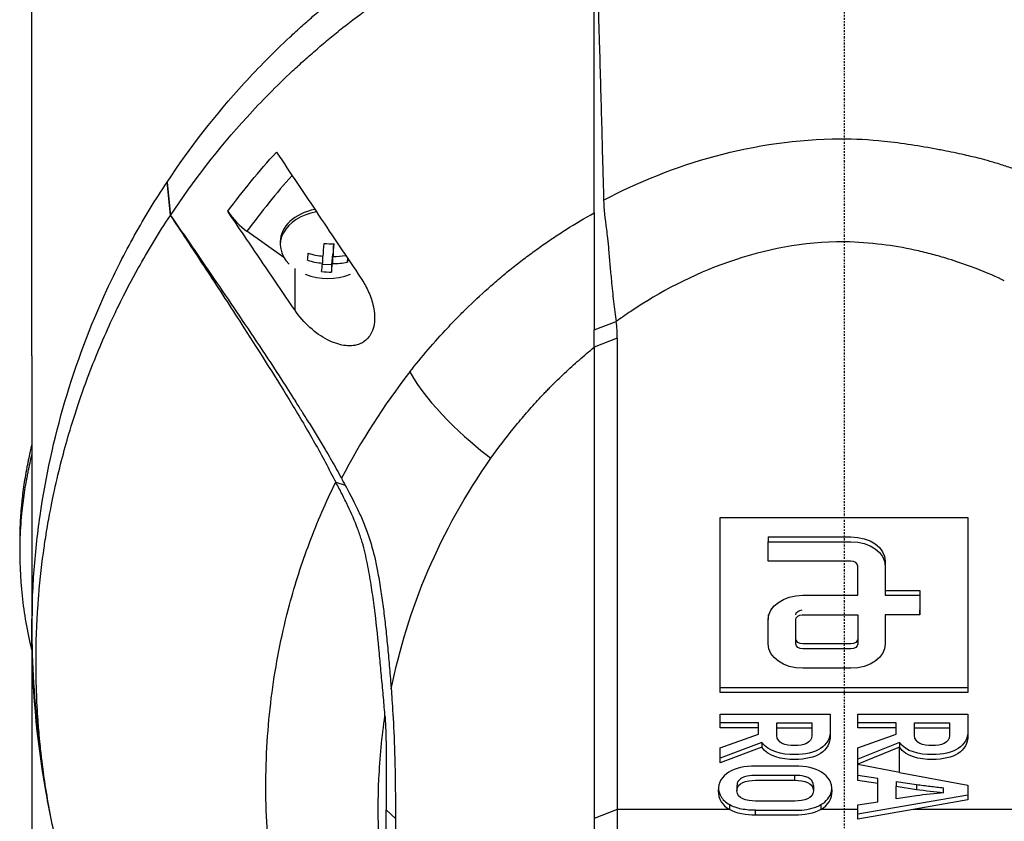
# Model space of a CAD drawing. Header units: millimetres. Extents: x 0 to 4378, y 0 to 2376.
# Tile 174 of 236: x 2193 to 2265, y 1256 to 1314. Entities that reach past the tile are written whole.
import ezdxf

# ---------------------------------------------------------------- set-up
doc = ezdxf.new("R2010")
doc.units = ezdxf.units.MM
doc.header["$LTSCALE"] = 0.2
doc.linetypes.add('CENTER2', pattern=[1.125, 0.75, -0.125, 0.125, -0.125])
doc.layers.add('02_Center Line', color=1, linetype='CENTER2')

# ---------------------------------------------------------------- blocks, each defined once
blk = doc.blocks.new('A$C6df8b870')
for p, q in [((-59, 629.7), (-59, 672.9)), ((-49.173, 642.316), (-49.181, 642.303)), ((-48.936, 639.894), (-49.181, 642.303)), ((-49.173, 642.316), (-48.929, 639.896)), ((-44.767, 640.19), (-44.769, 640.194)), ((-48.936, 639.894), (-48.929, 639.896)), ((-40.687, 636.838), (-43.374, 638.738)), ((-40.95, 637.984), (-40.95, 637.772)), ((-37.093, 637.827), (-37.115, 637.587)), ((-37.115, 637.587), (-37.115, 636.901)), ((-37.885, 636.939), (-37.885, 636.422)), ((-37.162, 637.076), (-37.232, 636.308)), ((-37.115, 637.073), (-37.162, 637.076)), ((-37.162, 637.076), (-37.162, 636.389)), ((-36.076, 636.804), (-36.076, 636.499)), ((-39.904, 636.031), (-39.904, 633.028)), ((-37.232, 636.308), (-37.894, 636.338)), ((-37.232, 636.308), (-37.232, 635.781)), ((-18.145, 631.573), (-16.549, 632.187)), ((-16.474, 630.975), (-18.144, 630.32)), ((-18.144, 630.32), (-18.145, 596.109)), ((-59, 629.7), (-59, 609.7)), ((-36.925, 620.523), (-36.251, 620.315)), ((-37.737, 618.794), (-37.737, 618.794)), ((-9.001, 605.24), (-9.001, 617.968)), ((-9.001, 617.968), (8.999, 617.968)), ((8.999, 617.968), (8.999, 605.24)), ((-59.86, 615.434), (-59.86, 616.141)), ((-38.793, 616.229), (-38.793, 616.23)), ((-5.501, 616.553), (-5.501, 616.2)), ((-5.501, 614.786), (-5.501, 616.2)), ((2.999, 612.664), (5.499, 612.664)), ((2.999, 612.664), (2.999, 612.311)), ((2.999, 612.311), (5.499, 612.311)), ((5.499, 612.664), (5.499, 612.311)), ((5.499, 612.311), (5.499, 610.897)), ((-40.341, 611.392), (-40.341, 611.392)), ((-5.501, 610.897), (-5.501, 610.543)), ((5.499, 610.897), (2.999, 610.897)), ((5.499, 610.897), (5.499, 611.25)), ((-59, 609.7), (-59, 546.5)), ((2.999, 609.129), (2.999, 608.775)), ((-58.989, 608.275), (-58.989, 608.275)), ((-9.001, 605.24), (-9.001, 605.593)), ((8.999, 605.593), (-9.001, 605.593)), ((8.999, 605.24), (-9.001, 605.24)), ((-9.002, 602.687), (-9.002, 603.681)), ((-9.002, 603.681), (-1.001, 603.681)), ((-6.213, 603.041), (-9.002, 603.041)), ((-9.002, 602.687), (-9.002, 603.041)), ((-6.213, 602.687), (-6.213, 603.041)), ((-4.876, 602.687), (-4.876, 603.041)), ((-4.876, 603.041), (-2.339, 603.041)), ((-2.339, 603.041), (-2.339, 602.687)), ((0.999, 602.687), (0.999, 603.681)), ((0.999, 603.681), (8.999, 603.681)), ((3.787, 603.041), (0.999, 603.041)), ((0.999, 602.687), (0.999, 603.041)), ((3.787, 602.687), (3.787, 603.041)), ((5.125, 602.687), (5.125, 603.041)), ((5.125, 603.041), (7.662, 603.041)), ((7.662, 603.041), (7.662, 602.687)), ((-6.213, 602.687), (-9.002, 602.687)), ((-6.213, 602.235), (-6.213, 602.687)), ((-4.876, 602.687), (-2.339, 602.687)), ((-2.339, 602.491), (-2.339, 602.138)), ((3.787, 602.687), (0.999, 602.687)), ((3.787, 602.235), (3.787, 602.687)), ((5.125, 602.687), (7.662, 602.687)), ((7.662, 602.491), (7.662, 602.138)), ((-9.002, 601.225), (-6.213, 602.235)), ((-5.961, 601.627), (-9.002, 600.487)), ((-5.961, 601.627), (-5.961, 601.273)), ((0.999, 601.225), (3.787, 602.235)), ((4.039, 601.627), (0.999, 600.402)), ((4.039, 601.627), (4.039, 601.273)), ((-5.961, 601.273), (-9.002, 600.134)), ((-9.002, 600.134), (-9.002, 601.225)), ((4.039, 601.273), (0.999, 600.048)), ((0.999, 600.048), (0.999, 601.225)), ((0.999, 600.402), (0.999, 601.225)), ((4.039, 599.447), (4.039, 601.273)), ((-9.002, 600.134), (-9.002, 600.487)), ((0.999, 600.048), (0.999, 600.402)), ((0.999, 600.048), (0.999, 600.019)), ((0.999, 598.87), (0.999, 600.019)), ((0.999, 599.223), (0.999, 600.019)), ((4.039, 599.447), (0.999, 600.019)), ((4.039, 599.447), (8.999, 598.514)), ((-3.573, 598.878), (-3.573, 599.231)), ((2.45, 598.997), (0.999, 599.223)), ((0.999, 598.87), (0.999, 599.223)), ((2.45, 598.643), (0.999, 598.87)), ((2.45, 598.643), (2.45, 598.997)), ((3.787, 598.795), (3.787, 598.441)), ((3.787, 598.795), (5.273, 598.569)), ((-7.779, 598.472), (-7.779, 598.118)), ((-2.224, 598.472), (-2.224, 598.118)), ((2.45, 597.318), (2.45, 598.643)), ((3.787, 598.441), (5.273, 598.215)), ((3.787, 597.52), (3.787, 598.441)), ((5.273, 598.569), (5.273, 598.215)), ((7.239, 597.973), (7.239, 598.326)), ((8.999, 598.514), (8.999, 597.447)), ((8.999, 597.801), (0.999, 596.411)), ((0.999, 597.092), (2.45, 597.318)), ((5.273, 597.746), (3.787, 597.52)), ((8.999, 597.447), (5.014, 596.755)), ((-33.265, 596.735), (-32.586, 596.108)), ((-16.474, 596.755), (-18.145, 596.109)), ((-8.328, 596.755), (-16.474, 596.755)), ((-8.328, 597.109), (-8.328, 596.755)), ((-6.43, 596.34), (-6.43, 596.694)), ((-1.675, 597.109), (-1.675, 596.755)), ((0.999, 596.755), (-1.675, 596.755)), ((0.999, 596.755), (0.999, 597.092)), ((5.014, 596.755), (0.999, 596.057)), ((0.999, 596.057), (0.999, 596.755)), ((16.474, 596.755), (5.014, 596.755)), ((-18.145, 596.109), (-18.145, 561.895))]:
    blk.add_line(p, q)
for centre, radius, start, end in [((-37.5, 639.837), 4.52, 248.7059, 291.2941), ((0, 609.7), 59, 178.09595, 180), ((0, 609.7), 59, 180.17099, 188.15054), ((0, 609.7), 41.725, 185.74092, 185.74197), ((0, 609.7), 42.5, 189.98556, 189.98573), ((0, 609.7), 59, 188.71793, 188.71853)]:
    blk.add_arc(centre, radius, start, end)
for centre, major_axis, ratio, start_param, end_param in [((-18.614, 624.208), (26.811, 29.54), 0.712145, 1.58763, 1.718758), ((-37.5, 637.984), (-3.45, 0), 0.707107, 4.98944, 6.283185), ((-43.364, 640.863), (-1.866, 2.482), 0.493587, 1.472583, 2.147521), ((-37.5, 637.772), (-3.45, 0), 0.707107, 4.951536, 6.898126), ((-37.862, 639.853), (-0.206, -4.5), 0.045673, 0.866997, 1.114144), ((-37.406, 640.86), (-4.263, 0.39), 0.70563, 1.550513, 1.720084), ((-37.138, 639.82), (0.206, 4.5), 0.045673, 4.00859, 4.255737), ((-7.614, 554.664), (10.46, 83.133), 0.522722, 0.06324, 0.065023), ((-38.947, 639.903), (-0.196, -4.276), 0.045673, 0.701658, 0.871229), ((-37.523, 639.581), (4.486, -0.411), 0.70563, 4.449191, 4.696338), ((-37.477, 640.092), (-4.486, 0.411), 0.70563, 1.307598, 1.554745), ((-37.477, 640.092), (-4.486, 0.411), 0.70563, 1.715852, 1.92435), ((-36.053, 639.77), (0.196, 4.276), 0.045673, 3.84325, 3.935376), ((-37.862, 639.853), (-0.206, -4.5), 0.045673, 0.458743, 0.70589), ((-37.138, 639.82), (0.206, 4.5), 0.045673, 3.600336, 3.847482), ((-37.523, 639.581), (4.486, -0.411), 0.70563, 4.857445, 5.104592), ((-37.594, 638.813), (4.263, -0.39), 0.70563, 4.692106, 4.861677), ((-28.168, 630.836), (11.678, 0.779), 0.814253, 6.216087, 6.343525), ((31.24, 588.809), (69.804, -27.469), 0.801887, 2.907247, 3.059004)]:
    blk.add_ellipse(centre, major_axis=major_axis, ratio=ratio, start_param=start_param, end_param=end_param)
for points, knots in [([(-49.173, 642.316), (-47.53, 644.788), (-45.674, 647.191), (-43.579, 649.486), (-43.056, 650.06), (-42.517, 650.627), (-41.964, 651.186), (-41.41, 651.746), (-40.842, 652.298), (-40.258, 652.842), (-39.966, 653.114), (-39.671, 653.384), (-39.372, 653.652), (-39.072, 653.92), (-38.769, 654.186), (-38.462, 654.449), (-38.155, 654.713), (-37.844, 654.975), (-37.53, 655.234), (-37.216, 655.493), (-36.897, 655.75), (-36.575, 656.004), (-35.931, 656.513), (-35.272, 657.012), (-34.598, 657.501), (-33.923, 657.99), (-33.233, 658.468), (-32.528, 658.934), (-31.823, 659.401), (-31.102, 659.856), (-30.366, 660.298), (-29.63, 660.74), (-28.879, 661.169), (-28.112, 661.584), (-26.579, 662.415), (-24.985, 663.19), (-23.335, 663.9), (-21.685, 664.609), (-19.982, 665.258), (-18.229, 665.832)], [-1, -1, -1, -1, -0.75, -0.75, -0.75, -0.6875, -0.6875, -0.6875, -0.625, -0.625, -0.625, -0.59375, -0.59375, -0.59375, -0.5625, -0.5625, -0.5625, -0.53125, -0.53125, -0.53125, -0.5, -0.5, -0.5, -0.4375, -0.4375, -0.4375, -0.375, -0.375, -0.375, -0.3125, -0.3125, -0.3125, -0.25, -0.25, -0.25, -0.125, -0.125, -0.125, 0, 0, 0, 0]), ([(-48.929, 639.896), (-47.296, 642.357), (-45.449, 644.754), (-43.367, 647.039), (-42.846, 647.611), (-42.31, 648.175), (-41.76, 648.732), (-41.21, 649.289), (-40.644, 649.837), (-40.064, 650.38), (-39.774, 650.651), (-39.48, 650.92), (-39.182, 651.185), (-38.884, 651.451), (-38.583, 651.713), (-38.277, 651.976), (-37.972, 652.238), (-37.663, 652.5), (-37.35, 652.76), (-37.037, 653.019), (-36.721, 653.276), (-36.401, 653.529), (-35.76, 654.037), (-35.104, 654.532), (-34.433, 655.017), (-33.763, 655.502), (-33.077, 655.977), (-32.375, 656.442), (-31.673, 656.907), (-30.956, 657.361), (-30.224, 657.802), (-29.492, 658.244), (-28.744, 658.671), (-27.981, 659.084), (-26.456, 659.911), (-24.87, 660.686), (-23.227, 661.395), (-21.585, 662.104), (-19.89, 662.756), (-18.145, 663.335)], [0, 0, 0, 0, 0.25, 0.25, 0.25, 0.3125, 0.3125, 0.3125, 0.375, 0.375, 0.375, 0.40625, 0.40625, 0.40625, 0.4375, 0.4375, 0.4375, 0.46875, 0.46875, 0.46875, 0.5, 0.5, 0.5, 0.5625, 0.5625, 0.5625, 0.625, 0.625, 0.625, 0.6875, 0.6875, 0.6875, 0.75, 0.75, 0.75, 0.875, 0.875, 0.875, 1, 1, 1, 1]), ([(-18.144, 640.086), (-18.136, 641.014), (-18.143, 641.944), (-18.144, 642.875), (-18.144, 642.927), (-18.144, 642.98), (-18.144, 643.032), (-18.146, 643.93), (-18.145, 644.829), (-18.145, 645.729), (-18.145, 645.824), (-18.145, 645.918), (-18.145, 646.013), (-18.145, 646.887), (-18.145, 647.763), (-18.145, 648.639), (-18.145, 648.765), (-18.145, 648.89), (-18.145, 649.016), (-18.145, 649.876), (-18.146, 650.736), (-18.146, 651.597), (-18.146, 651.743), (-18.146, 651.889), (-18.146, 652.036), (-18.146, 652.888), (-18.146, 653.742), (-18.146, 654.595), (-18.146, 654.632), (-18.146, 654.668), (-18.146, 654.704), (-18.147, 655.677), (-18.147, 656.651), (-18.147, 657.625), (-18.148, 659.53), (-18.148, 661.436), (-18.145, 663.335)], [0, 0, 0, 0, 0.1206948, 0.1206948, 0.1206948, 0.1274688, 0.1274688, 0.1274688, 0.2438816, 0.2438816, 0.2438816, 0.256112, 0.256112, 0.256112, 0.3692231, 0.3692231, 0.3692231, 0.3854414, 0.3854414, 0.3854414, 0.4964218, 0.4964218, 0.4964218, 0.5152549, 0.5152549, 0.5152549, 0.6251524, 0.6251524, 0.6251524, 0.6298026, 0.6298026, 0.6298026, 0.7550606, 0.7550606, 0.7550606, 1, 1, 1, 1]), ([(-18.131, 663.349), (-18.065, 661.393), (-18.003, 659.524), (-17.945, 657.742), (-17.905, 656.53), (-17.868, 655.349), (-17.832, 654.198), (-17.811, 653.502), (-17.79, 652.818), (-17.77, 652.145), (-17.713, 650.213), (-17.661, 648.353), (-17.614, 646.563), (-17.589, 645.648), (-17.566, 644.72), (-17.541, 643.779), (-17.529, 643.323), (-17.515, 642.86), (-17.5, 642.389), (-17.486, 641.934), (-17.473, 641.565), (-17.466, 641.282), (-17.464, 641.177), (-17.462, 641.083), (-17.462, 641.001)], [0, 0, 0, 0, 0.25, 0.25, 0.25, 0.4058701, 0.4058701, 0.4058701, 0.5, 0.5, 0.5, 0.75, 0.75, 0.75, 0.875, 0.875, 0.875, 0.9375, 0.9375, 0.9375, 0.9829974, 0.9829974, 0.9829974, 0.9999998, 0.9999998, 0.9999998, 0.9999998]), ([(2.91, 645.293), (3.568, 645.227), (4.221, 645.139), (4.87, 645.039), (5.52, 644.938), (6.166, 644.827), (6.808, 644.707), (6.947, 644.681), (7.085, 644.654), (7.223, 644.628), (7.726, 644.53), (8.226, 644.426), (8.723, 644.313), (8.927, 644.267), (9.132, 644.22), (9.335, 644.17), (9.617, 644.102), (10.042, 643.998), (10.6, 643.839), (10.875, 643.761), (11.181, 643.67), (11.516, 643.561), (11.795, 643.47), (12.094, 643.368), (12.412, 643.252), (12.852, 643.093), (13.328, 642.909), (13.839, 642.7)], [0, 0, 0, 0, 0.1719472, 0.1719472, 0.1719472, 0.3438944, 0.3438944, 0.3438944, 0.3809524, 0.3809524, 0.3809524, 0.5158418, 0.5158418, 0.5158418, 0.5714286, 0.5714286, 0.5714286, 0.7453821, 0.7453821, 0.7453821, 0.830817, 0.830817, 0.830817, 0.9018777, 0.9018777, 0.9018777, 1, 1, 1, 1]), ([(-41.232, 644.492), (-40.212, 642.969), (-39.187, 641.439), (-37.127, 638.368), (-36.107, 636.849), (-35.096, 635.344)], [0.000001, 0.000001, 0.000001, 0.000001, 0.550472, 0.550472, 1.110624, 1.110624, 1.110624, 1.110624]), ([(-58.489, 601.977), (-58.827, 604.544), (-58.998, 607.121), (-58.999, 609.698), (-59, 611.098), (-58.951, 612.498), (-58.852, 613.897), (-58.753, 615.295), (-58.604, 616.691), (-58.404, 618.084), (-58.005, 620.87), (-57.403, 623.641), (-56.595, 626.382), (-55.786, 629.123), (-54.776, 631.835), (-53.546, 634.497), (-52.931, 635.827), (-52.261, 637.145), (-51.534, 638.448), (-50.807, 639.75), (-50.023, 641.036), (-49.181, 642.303)], [-0.615061, -0.615061, -0.615061, -0.615061, -0.5, -0.5, -0.5, -0.4375, -0.4375, -0.4375, -0.375, -0.375, -0.375, -0.25, -0.25, -0.25, -0.125, -0.125, -0.125, -0.0625, -0.0625, -0.0625, 0, 0, 0, 0]), ([(-17.462, 641.001), (-17.464, 640.373), (-17.36, 639.641), (-17.231, 638.663), (-17.206, 638.457), (-17.152, 637.953), (-17.127, 637.664), (-17.07, 637.008), (-17.037, 636.633), (-16.97, 635.896), (-16.935, 635.533), (-16.85, 634.65), (-16.799, 634.132), (-16.689, 633.134), (-16.63, 632.633), (-16.549, 632.187)], [0.0000092, 0.0000092, 0.0000092, 0.0000092, 0.1933782, 0.1933782, 0.2484733, 0.2484733, 0.3246083, 0.3246083, 0.4245615, 0.4245615, 0.5239257, 0.5239257, 0.6722492, 0.6722492, 0.8231555, 0.8231555, 0.8231555, 0.8231555]), ([(-48.924, 574.939), (-49.7, 576.11), (-50.489, 577.39), (-51.266, 578.783), (-51.892, 579.906), (-52.574, 581.214), (-53.269, 582.717), (-53.351, 582.895), (-53.529, 583.278), (-53.786, 583.87), (-53.893, 584.115), (-54.014, 584.395), (-54.146, 584.712), (-54.49, 585.536), (-54.749, 586.208), (-54.942, 586.724), (-55.339, 587.783), (-55.814, 589.137), (-56.302, 590.794), (-56.537, 591.591), (-56.752, 592.387), (-56.95, 593.179), (-57.094, 593.758), (-57.229, 594.336), (-57.354, 594.912), (-57.654, 596.291), (-57.902, 597.676), (-58.101, 599.065), (-58.173, 599.566), (-58.251, 600.162), (-58.329, 600.851), (-58.421, 601.668), (-58.474, 602.284), (-58.507, 602.697), (-58.528, 602.958), (-58.541, 603.139), (-58.549, 603.238), (-58.599, 603.935), (-58.636, 604.632), (-58.661, 605.33), (-58.695, 606.266), (-58.699, 606.964), (-58.699, 607.422), (-58.699, 607.444), (-58.699, 607.466), (-58.699, 607.488), (-58.698, 608.859), (-58.65, 610.221), (-58.553, 611.604), (-58.537, 611.831), (-58.519, 612.055), (-58.501, 612.276), (-58.395, 613.565), (-58.256, 614.738), (-58.108, 615.773), (-58.068, 616.047), (-58, 616.514), (-57.89, 617.17), (-57.855, 617.377), (-57.816, 617.603), (-57.772, 617.848), (-57.616, 618.712), (-57.473, 619.401), (-57.36, 619.916), (-57.029, 621.44), (-56.667, 622.808), (-56.308, 624.027), (-56.09, 624.764), (-55.843, 625.552), (-55.558, 626.392), (-55.372, 626.94), (-55.17, 627.508), (-54.949, 628.098), (-54.696, 628.774), (-54.431, 629.446), (-54.153, 630.114), (-53.874, 630.783), (-53.582, 631.449), (-53.276, 632.113), (-53.091, 632.514), (-52.909, 632.899), (-52.729, 633.265), (-52.205, 634.341), (-51.712, 635.268), (-51.275, 636.051), (-50.584, 637.291), (-49.809, 638.574), (-48.936, 639.894)], [-1, -1, -1, -1, -0.9375, -0.9375, -0.9375, -0.875, -0.875, -0.875, -0.8528979, -0.8528979, -0.8528979, -0.84375, -0.84375, -0.84375, -0.8125, -0.8125, -0.8125, -0.75, -0.75, -0.75, -0.7138981, -0.7138981, -0.7138981, -0.6875, -0.6875, -0.6875, -0.625, -0.625, -0.625, -0.5982143, -0.5982143, -0.5982143, -0.5763525, -0.5763525, -0.5763525, -0.5625, -0.5625, -0.5625, -0.53125, -0.53125, -0.53125, -0.5, -0.5, -0.5, -0.4990096, -0.4990096, -0.4990096, -0.4375, -0.4375, -0.4375, -0.4283694, -0.4283694, -0.4283694, -0.375, -0.375, -0.375, -0.3512462, -0.3512462, -0.3512462, -0.34375, -0.34375, -0.34375, -0.3125, -0.3125, -0.3125, -0.25, -0.25, -0.25, -0.2121786, -0.2121786, -0.2121786, -0.1875, -0.1875, -0.1875, -0.15625, -0.15625, -0.15625, -0.125, -0.125, -0.125, -0.1091039, -0.1091039, -0.1091039, -0.0625, -0.0625, -0.0625, 0, 0, 0, 0]), ([(-48.936, 639.894), (-48.8, 639.69), (-48.665, 639.486), (-47.701, 638.031), (-46.872, 636.774), (-45.234, 634.272), (-44.408, 633), (-42.455, 629.958), (-41.174, 627.937), (-39.55, 625.269), (-38.992, 624.329), (-38.194, 622.911), (-37.933, 622.436), (-37.414, 621.457), (-37.182, 621.001), (-36.925, 620.523)], [-2.140307, -2.140307, -2.140307, -2.140307, -2.071245, -2.071245, -1.648117, -1.648117, -1.228346, -1.228346, -0.636843, -0.636843, -0.321811, -0.321811, -0.164589, -0.164589, 0, 0, 0, 0]), ([(-48.929, 639.896), (-47.88, 638.38), (-46.835, 636.861), (-45.795, 635.338), (-44.679, 633.703), (-43.568, 632.063), (-42.471, 630.415), (-41.923, 629.59), (-41.378, 628.764), (-40.838, 627.934), (-40.51, 627.429), (-40.183, 626.924), (-39.86, 626.416)], [-1, -1, -1, -1, -0.7573218, -0.7573218, -0.7573218, -0.4967513, -0.4967513, -0.4967513, -0.3664661, -0.3664661, -0.3664661, -0.2872955, -0.2872955, -0.2872955, -0.2872955]), ([(-39.904, 633.028), (-40.723, 634.231), (-41.525, 635.41), (-43.146, 637.799), (-43.96, 638.999), (-44.767, 640.19)], [0.000001, 0.000001, 0.000001, 0.000001, 0.4368792, 0.4368792, 0.8702118, 0.8702118, 0.8702118, 0.8702118]), ([(-31.541, 628.525), (-30.682, 629.622), (-29.767, 630.696), (-28.785, 631.74), (-28.54, 632.001), (-28.29, 632.261), (-28.038, 632.518), (-27.786, 632.776), (-27.53, 633.032), (-27.269, 633.285), (-26.747, 633.792), (-26.201, 634.286), (-25.646, 634.775), (-25.368, 635.019), (-25.088, 635.262), (-24.805, 635.503), (-24.663, 635.624), (-24.52, 635.744), (-24.375, 635.862), (-24.23, 635.981), (-24.083, 636.098), (-23.934, 636.214), (-23.636, 636.446), (-23.336, 636.677), (-23.032, 636.905), (-22.728, 637.133), (-22.421, 637.359), (-22.109, 637.582), (-21.797, 637.805), (-21.479, 638.022), (-21.157, 638.238), (-20.835, 638.454), (-20.51, 638.667), (-20.179, 638.876), (-19.519, 639.293), (-18.841, 639.698), (-18.144, 640.086)], [-1, -1, -1, -1, -0.75, -0.75, -0.75, -0.6875, -0.6875, -0.6875, -0.625, -0.625, -0.625, -0.5, -0.5, -0.5, -0.4375, -0.4375, -0.4375, -0.40625, -0.40625, -0.40625, -0.375, -0.375, -0.375, -0.3125, -0.3125, -0.3125, -0.25, -0.25, -0.25, -0.1875, -0.1875, -0.1875, -0.125, -0.125, -0.125, 0, 0, 0, 0]), ([(-18.144, 640.086), (-18.15, 639.52), (-18.145, 637.961), (-18.144, 634.851), (-18.144, 634.163), (-18.144, 632.84), (-18.145, 632.191), (-18.145, 631.573)], [0.0000064, 0.0000064, 0.0000064, 0.0000064, 0.1740467, 0.1740467, 0.2246228, 0.2246228, 0.2745832, 0.2745832, 0.2745832, 0.2745832]), ([(0, 637.977), (-5.909, 637.984), (-11.29, 635.741), (-15.851, 632.682), (-16.203, 632.437), (-16.549, 632.187)], [-0.999449, -0.999449, -0.999449, -0.999449, -0.875, -0.875, -0.8643709, -0.8643709, -0.8643709, -0.8643709]), ([(6.291, 637.099), (5.904, 637.199), (5.513, 637.292), (5.119, 637.378), (4.343, 637.546), (3.553, 637.685), (2.753, 637.778)], [-1, -1, -1, -1, -0.662973, -0.662973, -0.662973, 0, 0, 0, 0]), ([(11.645, 635.148), (11.111, 635.412), (10.43, 635.71), (9.595, 636.029), (9.419, 636.096), (9.236, 636.164), (9.047, 636.233), (8.475, 636.44), (7.926, 636.623), (7.403, 636.783), (7.018, 636.9), (6.647, 637.005), (6.291, 637.099)], [-1, -1, -1, -1, -0.586918, -0.586918, -0.586918, -0.5, -0.5, -0.5, -0.211781, -0.211781, -0.211781, 0, 0, 0, 0]), ([(-35.096, 635.344), (-34.905, 635.061), (-34.735, 634.762), (-34.434, 634.118), (-34.308, 633.77), (-34.117, 632.987), (-34.074, 632.55), (-34.138, 631.932), (-34.183, 631.732), (-34.304, 631.406), (-34.369, 631.276), (-34.531, 631.034), (-34.627, 630.925), (-34.895, 630.693), (-35.078, 630.591), (-35.603, 630.414), (-35.965, 630.398), (-36.729, 630.516), (-37.13, 630.658), (-37.965, 631.087), (-38.4, 631.395), (-39.208, 632.127), (-39.585, 632.558), (-39.904, 633.028)], [-1.233507, -1.233507, -1.233507, -1.233507, -1.130725, -1.130725, -1.019151, -1.019151, -0.880702, -0.880702, -0.809203, -0.809203, -0.755026, -0.755026, -0.69834, -0.69834, -0.615166, -0.615166, -0.479801, -0.479801, -0.336168, -0.336168, -0.170407, -0.170407, -0.000001, -0.000001, -0.000001, -0.000001]), ([(-18.144, 630.32), (-18.145, 630.522), (-18.145, 630.728), (-18.145, 631.145), (-18.145, 631.358), (-18.145, 631.573)], [0.0000006, 0.0000006, 0.0000006, 0.0000006, 0.0865317, 0.0865317, 0.1730601, 0.1730601, 0.1730601, 0.1730601]), ([(-16.474, 630.975), (-16.474, 625.272), (-16.474, 619.569), (-16.474, 608.162), (-16.474, 602.459), (-16.474, 596.755)], [0, 0, 0, 0, 2.419796, 2.419796, 4.839591, 4.839591, 4.839591, 4.839591]), ([(-25.65, 622.255), (-25.139, 622.976), (-24.603, 623.688), (-24.039, 624.39), (-23.897, 624.565), (-23.755, 624.739), (-23.61, 624.913), (-23.465, 625.087), (-23.319, 625.26), (-23.171, 625.433), (-22.874, 625.777), (-22.57, 626.119), (-22.259, 626.457), (-22.103, 626.626), (-21.946, 626.794), (-21.786, 626.961), (-21.707, 627.045), (-21.626, 627.128), (-21.546, 627.211), (-21.465, 627.294), (-21.384, 627.377), (-21.302, 627.46), (-21.139, 627.625), (-20.973, 627.79), (-20.806, 627.953), (-20.639, 628.116), (-20.47, 628.279), (-20.298, 628.44), (-20.127, 628.601), (-19.954, 628.761), (-19.779, 628.921), (-19.603, 629.08), (-19.426, 629.238), (-19.246, 629.394), (-18.887, 629.708), (-18.52, 630.017), (-18.144, 630.32)], [0, 0, 0, 0, 0.2499937, 0.2499937, 0.2499937, 0.3124922, 0.3124922, 0.3124922, 0.3749907, 0.3749907, 0.3749907, 0.4999877, 0.4999877, 0.4999877, 0.5624862, 0.5624862, 0.5624862, 0.5937355, 0.5937355, 0.5937355, 0.6249847, 0.6249847, 0.6249847, 0.6874832, 0.6874832, 0.6874832, 0.7499818, 0.7499818, 0.7499818, 0.8124803, 0.8124803, 0.8124803, 0.8749788, 0.8749788, 0.8749788, 1, 1, 1, 1]), ([(-38.859, 624.823), (-38.984, 625.027), (-39.11, 625.229), (-39.237, 625.432), (-39.25, 625.452), (-39.263, 625.472), (-39.275, 625.493), (-39.324, 625.57), (-39.372, 625.647), (-39.421, 625.724), (-39.567, 625.955), (-39.713, 626.186), (-39.86, 626.416)], [0.00589664, 0.00589664, 0.00589664, 0.00589664, 0.006613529, 0.006613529, 0.006613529, 0.006685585, 0.006685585, 0.006685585, 0.006959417, 0.006959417, 0.006959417, 0.00777951, 0.00777951, 0.00777951, 0.00777951]), ([(-38.859, 624.823), (-38.463, 624.185), (-38.074, 623.543), (-37.694, 622.897), (-37.443, 622.471), (-37.195, 622.043), (-36.952, 621.613), (-36.831, 621.399), (-36.712, 621.183), (-36.596, 620.966), (-36.566, 620.911), (-36.538, 620.857), (-36.509, 620.802)], [-0.2047521, -0.2047521, -0.2047521, -0.2047521, -0.1058955, -0.1058955, -0.1058955, -0.0407529, -0.0407529, -0.0407529, -0.0081816, -0.0081816, -0.0081816, 0, 0, 0, 0]), ([(-59.86, 616.141), (-59.86, 616.514), (-59.853, 616.888), (-59.821, 617.714), (-59.793, 618.167), (-59.746, 618.723), (-59.736, 618.826), (-59.708, 619.117), (-59.688, 619.305), (-59.614, 619.951), (-59.549, 620.411), (-59.433, 621.115), (-59.389, 621.363), (-59.326, 621.696), (-59.309, 621.782), (-59.282, 621.914), (-59.273, 621.957), (-59.244, 622.1), (-59.223, 622.201), (-59.17, 622.452), (-59.136, 622.608), (-59.068, 622.919), (-59.034, 623.068), (-59, 623.217)], [-4.8415923, -4.8415923, -4.8415923, -4.8415923, -4.7988656, -4.7988656, -4.7469126, -4.7469126, -4.7350389, -4.7350389, -4.7132784, -4.7132784, -4.660559, -4.660559, -4.6314054, -4.6314054, -4.6209621, -4.6209621, -4.6158095, -4.6158095, -4.6038241, -4.6038241, -4.5857751, -4.5857751, -4.5691755, -4.5691755, -4.5691755, -4.5691755]), ([(-59.006, 608.349), (-59.309, 609.677), (-59.55, 611.006), (-59.832, 613.588), (-59.885, 614.915), (-59.831, 616.901), (-59.79, 617.558), (-59.703, 618.471), (-59.674, 618.73), (-59.58, 619.495), (-59.505, 620), (-59.387, 620.665), (-59.358, 620.821), (-59.306, 621.088), (-59.284, 621.197), (-59.241, 621.41), (-59.219, 621.514), (-59.175, 621.722), (-59.151, 621.83), (-59.086, 622.128), (-59.044, 622.319), (-59, 622.51)], [0.3143858, 0.3143858, 0.3143858, 0.3143858, 0.3447473, 0.3447473, 0.3768428, 0.3768428, 0.3928613, 0.3928613, 0.3992061, 0.3992061, 0.4115742, 0.4115742, 0.4153435, 0.4153435, 0.4181398, 0.4181398, 0.4207138, 0.4207138, 0.4231441, 0.4231441, 0.4275759, 0.4275759, 0.4275759, 0.4275759]), ([(-32.897, 605.507), (-32.304, 608.409), (-31.423, 611.282), (-30.223, 614.088), (-29.024, 616.894), (-27.507, 619.633), (-25.65, 622.255)], [0, 0, 0, 0, 0.5000001, 0.5000001, 0.5000001, 1, 1, 1, 1]), ([(-36.916, 576.394), (-37.945, 578.477), (-38.81, 580.601), (-39.518, 582.75), (-40.226, 584.899), (-40.777, 587.074), (-41.178, 589.263), (-41.579, 591.452), (-41.831, 593.653), (-41.94, 595.86), (-41.994, 596.964), (-42.014, 598.06), (-41.997, 599.169), (-41.981, 600.277), (-41.929, 601.396), (-41.845, 602.477), (-41.762, 603.557), (-41.647, 604.599), (-41.499, 605.645), (-41.217, 607.638), (-40.812, 609.646), (-40.28, 611.624), (-39.874, 613.132), (-39.393, 614.632), (-38.835, 616.117), (-38.277, 617.602), (-37.641, 619.072), (-36.925, 620.523)], [0, 0, 0, 0, 0.1448174, 0.1448174, 0.1448174, 0.2896349, 0.2896349, 0.2896349, 0.4344523, 0.4344523, 0.4344523, 0.506861, 0.506861, 0.506861, 0.5792697, 0.5792697, 0.5792697, 0.6516784, 0.6516784, 0.6516784, 0.7896349, 0.7896349, 0.7896349, 0.8948175, 0.8948175, 0.8948175, 1, 1, 1, 1]), ([(-33.349, 603.561), (-33.356, 603.647), (-33.362, 603.733), (-33.369, 603.819), (-33.405, 604.291), (-33.444, 604.763), (-33.488, 605.237), (-33.509, 605.474), (-33.531, 605.711), (-33.555, 605.949), (-33.579, 606.186), (-33.6, 606.425), (-33.622, 606.663), (-33.666, 607.14), (-33.709, 607.619), (-33.755, 608.1), (-33.845, 609.062), (-33.942, 610.033), (-34.064, 611.017), (-34.125, 611.509), (-34.192, 612.005), (-34.267, 612.505), (-34.343, 613.005), (-34.425, 613.509), (-34.517, 614.019), (-34.609, 614.529), (-34.711, 615.044), (-34.84, 615.567), (-34.905, 615.829), (-34.977, 616.092), (-35.059, 616.358), (-35.141, 616.623), (-35.233, 616.891), (-35.335, 617.16), (-35.538, 617.7), (-35.778, 618.248), (-36.046, 618.808), (-36.18, 619.087), (-36.321, 619.37), (-36.468, 619.656), (-36.541, 619.799), (-36.616, 619.943), (-36.692, 620.088), (-36.768, 620.232), (-36.845, 620.378), (-36.925, 620.523)], [-1, -1, -1, -1, -0.983668, -0.983668, -0.983668, -0.894243, -0.894243, -0.894243, -0.849531, -0.849531, -0.849531, -0.804819, -0.804819, -0.804819, -0.715395, -0.715395, -0.715395, -0.536546, -0.536546, -0.536546, -0.447122, -0.447122, -0.447122, -0.357697, -0.357697, -0.357697, -0.268273, -0.268273, -0.268273, -0.223561, -0.223561, -0.223561, -0.178849, -0.178849, -0.178849, -0.089424, -0.089424, -0.089424, -0.044712, -0.044712, -0.044712, -0.022356, -0.022356, -0.022356, 0, 0, 0, 0]), ([(-36.509, 620.802), (-36.481, 620.748), (-36.452, 620.693), (-36.424, 620.639), (-36.367, 620.531), (-36.309, 620.423), (-36.251, 620.315)], [-1, -1, -1, -1, -0.667725, -0.667725, -0.667725, 0, 0, 0, 0]), ([(-36.251, 620.315), (-35.992, 619.834), (-35.68, 619.271), (-35.294, 618.467), (-35.228, 618.326), (-35.094, 618.028), (-35.026, 617.871), (-34.89, 617.546), (-34.822, 617.377), (-34.694, 617.04), (-34.633, 616.872), (-34.365, 616.101), (-34.203, 615.519), (-33.991, 614.591), (-33.924, 614.255), (-33.785, 613.492), (-33.711, 613.035), (-33.579, 612.165), (-33.52, 611.744), (-33.407, 610.875), (-33.355, 610.441), (-33.258, 609.56), (-33.212, 609.11), (-33.146, 608.427), (-33.124, 608.189), (-33.081, 607.707), (-33.06, 607.461), (-32.993, 606.676), (-32.95, 606.152), (-32.908, 605.634), (-32.902, 605.562), (-32.897, 605.507)], [0, 0, 0, 0, 0.166642, 0.166642, 0.202724, 0.202724, 0.243109, 0.243109, 0.287119, 0.287119, 0.331501, 0.331501, 0.492861, 0.492861, 0.584529, 0.584529, 0.704765, 0.704765, 0.820318, 0.820318, 0.936351, 0.936351, 1.057692, 1.057692, 1.122476, 1.122476, 1.189603, 1.189603, 1.342252, 1.342252, 1.371829, 1.371829, 1.371829, 1.371829]), ([(-5.501, 616.553), (-3.501, 616.553), (-1.501, 616.553), (0.499, 616.553), (1.88, 616.553), (2.999, 615.762), (2.999, 614.786), (2.999, 614.079), (2.999, 613.371), (2.999, 612.664)], [-1, -1, -1, -1, -0.550361, -0.550361, -0.550361, -0.224809, -0.224809, -0.224809, 0, 0, 0, 0]), ([(-5.501, 616.2), (-3.501, 616.2), (-1.501, 616.2), (0.499, 616.2), (1.88, 616.2), (2.999, 615.408), (2.999, 614.432), (2.999, 613.725), (2.999, 613.018), (2.999, 612.311)], [0, 0, 0, 0, 0.449639, 0.449639, 0.449639, 0.775191, 0.775191, 0.775191, 1, 1, 1, 1]), ([(0.999, 612.311), (0.999, 613.018), (0.999, 613.725), (0.999, 614.432), (0.999, 614.627), (0.775, 614.786), (0.499, 614.786), (-1.501, 614.786), (-3.501, 614.786), (-5.501, 614.786)], [0, 0, 0, 0, 0.303977, 0.303977, 0.303977, 0.392019, 0.392019, 0.392019, 1, 1, 1, 1]), ([(2.999, 610.897), (2.999, 610.661), (2.999, 610.425), (2.999, 609.718), (2.999, 609.247), (2.999, 608.775), (2.999, 607.799), (1.88, 607.008), (0.499, 607.008), (-0.668, 607.008), (-1.835, 607.008), (-3.001, 607.008), (-4.382, 607.008), (-5.501, 607.799), (-5.501, 608.775), (-5.501, 609.365), (-5.501, 609.954), (-5.501, 610.543), (-5.501, 611.519), (-4.382, 612.311), (-3.001, 612.311), (-1.668, 612.311), (-0.335, 612.311), (0.999, 612.311)], [0, 0, 0, 0, 0.038412, 0.038412, 0.115241, 0.115241, 0.115241, 0.282114, 0.282114, 0.282114, 0.416564, 0.416564, 0.416564, 0.583435, 0.583435, 0.583435, 0.679472, 0.679472, 0.679472, 0.846346, 0.846346, 0.846346, 1, 1, 1, 1]), ([(0.999, 610.897), (0.999, 610.661), (0.999, 610.425), (0.999, 610.189), (0.999, 609.718), (0.999, 609.247), (0.999, 608.775), (0.999, 608.58), (0.775, 608.422), (0.499, 608.422), (-0.668, 608.422), (-1.835, 608.422), (-3.001, 608.422), (-3.277, 608.422), (-3.501, 608.58), (-3.501, 608.775), (-3.501, 609.365), (-3.501, 609.954), (-3.501, 610.543), (-3.501, 610.731), (-3.292, 610.885), (-3.028, 610.895)], [-1, -1, -1, -1, -0.913571, -0.913571, -0.913571, -0.740702, -0.740702, -0.740702, -0.665612, -0.665612, -0.665612, -0.363091, -0.363091, -0.363091, -0.288004, -0.288004, -0.288004, -0.071917, -0.071917, -0.071917, 0, 0, 0, 0]), ([(0.999, 610.897), (0.999, 610.779), (0.999, 610.661), (0.999, 610.543), (0.999, 610.072), (0.999, 609.6), (0.999, 609.129), (0.999, 608.933), (0.775, 608.775), (0.499, 608.775), (-0.668, 608.775), (-1.835, 608.775), (-3.001, 608.775), (-3.277, 608.775), (-3.501, 608.934), (-3.501, 609.129), (-3.501, 609.6), (-3.501, 610.072), (-3.501, 610.543)], [0.043214, 0.043214, 0.043214, 0.043214, 0.0864295, 0.0864295, 0.0864295, 0.2592981, 0.2592981, 0.2592981, 0.3343884, 0.3343884, 0.3343884, 0.6369091, 0.6369091, 0.6369091, 0.7119959, 0.7119959, 0.7119959, 0.8848698, 0.8848698, 0.8848698, 0.8848698]), ([(-57.62, 596.208), (-57.752, 596.841), (-57.874, 597.474), (-57.986, 598.108), (-58.663, 601.935), (-59, 605.808), (-59, 609.7)], [0.9284857, 0.9284857, 0.9284857, 0.9284857, 0.93864943, 0.93864943, 0.93864943, 1, 1, 1, 1]), ([(-32.897, 605.507), (-32.828, 604.642), (-32.718, 603.046), (-32.602, 599.243), (-32.585, 597.675), (-32.586, 596.108)], [-1.613582, -1.613582, -1.613582, -1.613582, -0.664785, -0.664785, 0, 0, 0, 0]), ([(-33.397, 590.241), (-33.799, 593.145), (-33.921, 596.068), (-33.786, 598.976), (-33.715, 600.505), (-33.571, 602.035), (-33.349, 603.56)], [0, 0, 0, 0, 0.6554797, 0.6554797, 0.6554797, 0.9999911, 0.9999911, 0.9999911, 0.9999911]), ([(-33.349, 603.561), (-33.339, 603.419), (-33.33, 603.277), (-33.316, 603.015), (-33.308, 602.866), (-33.29, 602.42), (-33.282, 602.11), (-33.263, 601.287), (-33.258, 600.718), (-33.252, 598.956), (-33.263, 597.82), (-33.265, 596.735)], [-0.8953646, -0.8953646, -0.8953646, -0.8953646, -0.8317746, -0.8317746, -0.7780659, -0.7780659, -0.6796619, -0.6796619, -0.4602492, -0.4602492, 0, 0, 0, 0]), ([(-1.001, 603.681), (-1.001, 603.282), (-1.001, 602.883), (-1.001, 602.483), (-1.001, 601.328), (-2.023, 600.738), (-3.584, 600.738), (-4.541, 600.738), (-5.507, 600.956), (-5.961, 601.627)], [0.0513777, 0.0513777, 0.0513777, 0.0513777, 0.2254885, 0.2254885, 0.2254885, 0.6893904, 0.6893904, 0.6893904, 1, 1, 1, 1]), ([(-1.001, 603.681), (-1.001, 603.164), (-1.001, 602.647), (-1.001, 602.13), (-1.001, 600.974), (-2.023, 600.384), (-3.584, 600.384), (-4.541, 600.384), (-5.507, 600.602), (-5.961, 601.273)], [-1, -1, -1, -1, -0.774512, -0.774512, -0.774512, -0.31061, -0.31061, -0.31061, 0, 0, 0, 0]), ([(8.999, 603.681), (8.999, 603.164), (8.999, 602.647), (8.999, 602.13), (8.999, 600.974), (7.978, 600.384), (6.416, 600.384), (5.46, 600.384), (4.494, 600.602), (4.039, 601.273)], [-1, -1, -1, -1, -0.77451, -0.77451, -0.77451, -0.310605, -0.310605, -0.310605, 0, 0, 0, 0]), ([(8.999, 603.681), (8.999, 603.282), (8.999, 602.882), (8.999, 602.483), (8.999, 601.328), (7.978, 600.738), (6.416, 600.738), (5.46, 600.738), (4.494, 600.955), (4.039, 601.627)], [0.0513781, 0.0513781, 0.0513781, 0.0513781, 0.2254898, 0.2254898, 0.2254898, 0.6893947, 0.6893947, 0.6893947, 1, 1, 1, 1]), ([(-2.339, 602.687), (-2.339, 602.504), (-2.339, 602.321), (-2.339, 602.138), (-2.339, 601.573), (-2.936, 601.402), (-3.596, 601.402), (-4.251, 601.402), (-4.876, 601.567), (-4.876, 602.138), (-4.876, 602.321), (-4.876, 602.504), (-4.876, 602.687)], [0, 0, 0, 0, 0.134339, 0.134339, 0.134339, 0.49771, 0.49771, 0.49771, 0.865661, 0.865661, 0.865661, 1, 1, 1, 1]), ([(7.662, 602.687), (7.662, 602.504), (7.662, 602.321), (7.662, 602.138), (7.662, 601.573), (7.065, 601.402), (6.405, 601.402), (5.749, 601.402), (5.125, 601.567), (5.125, 602.138), (5.125, 602.321), (5.125, 602.504), (5.125, 602.687)], [0, 0, 0, 0, 0.134339, 0.134339, 0.134339, 0.497734, 0.497734, 0.497734, 0.865661, 0.865661, 0.865661, 1, 1, 1, 1]), ([(-3.573, 599.904), (-4.525, 599.904), (-5.478, 599.904), (-6.43, 599.904), (-8.007, 599.904), (-9.139, 599.314), (-9.139, 598.118), (-9.139, 597.511), (-8.841, 597.054), (-8.328, 596.755)], [0, 0, 0, 0, 0.287667, 0.287667, 0.287667, 0.758338, 0.758338, 0.758338, 1, 1, 1, 1]), ([(-1.675, 596.755), (-1.162, 597.054), (-0.864, 597.511), (-0.864, 598.118), (-0.864, 599.314), (-1.995, 599.904), (-3.573, 599.904)], [0, 0, 0, 0, 0.339246, 0.339246, 0.339246, 1, 1, 1, 1]), ([(-3.573, 599.231), (-4.522, 599.231), (-5.471, 599.231), (-6.589, 599.231), (-6.783, 599.229), (-7.161, 599.151), (-7.281, 599.114), (-7.483, 599.015), (-7.563, 598.957), (-7.69, 598.817), (-7.732, 598.738), (-7.771, 598.596), (-7.779, 598.533), (-7.779, 598.472)], [-0.7927753, -0.7927753, -0.7927753, -0.7927753, -0.3891662, -0.3891662, -0.3170254, -0.3170254, -0.2817232, -0.2817232, -0.250002, -0.250002, -0.2174373, -0.2174373, -0.1940065, -0.1940065, -0.1940065, -0.1940065]), ([(-6.43, 597.367), (-7.099, 597.367), (-7.779, 597.518), (-7.779, 598.118), (-7.779, 598.717), (-7.105, 598.878), (-6.43, 598.878), (-5.478, 598.878), (-4.525, 598.878), (-3.573, 598.878)], [0, 0, 0, 0, 0.304656, 0.304656, 0.304656, 0.60969, 0.60969, 0.60969, 1, 1, 1, 1]), ([(-3.573, 598.878), (-2.898, 598.878), (-2.224, 598.717), (-2.224, 598.118), (-2.224, 597.518), (-2.904, 597.367), (-3.573, 597.367), (-4.525, 597.367), (-5.478, 597.367), (-6.43, 597.367)], [0, 0, 0, 0, 0.305042, 0.305042, 0.305042, 0.609705, 0.609705, 0.609705, 1, 1, 1, 1]), ([(-2.224, 598.472), (-2.224, 598.513), (-2.227, 598.55), (-2.246, 598.675), (-2.281, 598.767), (-2.399, 598.919), (-2.467, 598.978), (-2.644, 599.082), (-2.751, 599.123), (-3.085, 599.212), (-3.336, 599.231), (-3.573, 599.231)], [-0.1932257, -0.1932257, -0.1932257, -0.1932257, -0.1807153, -0.1807153, -0.1400567, -0.1400567, -0.1071003, -0.1071003, -0.0709763, -0.0709763, 0, 0, 0, 0]), ([(-9.13, 598.296), (-9.112, 598.113), (-9.061, 597.915), (-8.886, 597.601), (-8.799, 597.487), (-8.587, 597.28), (-8.465, 597.189), (-8.328, 597.109)], [0.7312242, 0.7312242, 0.7312242, 0.7312242, 0.8014754, 0.8014754, 0.8452567, 0.8452567, 0.8876919, 0.8876919, 0.8876919, 0.8876919]), ([(-1.675, 597.109), (-1.477, 597.224), (-1.314, 597.361), (-1.051, 597.687), (-0.963, 597.871), (-0.894, 598.138), (-0.881, 598.216), (-0.873, 598.296)], [0, 0, 0, 0, 0.0767971, 0.0767971, 0.1592637, 0.1592637, 0.1917762, 0.1917762, 0.1917762, 0.1917762]), ([(5.273, 598.569), (5.599, 598.521), (5.927, 598.482), (6.584, 598.407), (6.912, 598.37), (7.239, 598.326)], [0, 0, 0, 0, 0.0997943, 0.0997943, 0.1997152, 0.1997152, 0.1997152, 0.1997152]), ([(-33.397, 590.241), (-33.385, 590.512), (-33.374, 590.782), (-33.355, 591.304), (-33.345, 591.577), (-33.32, 592.406), (-33.306, 592.947), (-33.275, 594.57), (-33.265, 595.653), (-33.265, 596.735)], [0.000001, 0.000001, 0.000001, 0.000001, 0.1148104, 0.1148104, 0.2214345, 0.2214345, 0.4221153, 0.4221153, 0.823475, 0.823475, 0.823475, 0.823475]), ([(-16.474, 596.755), (-16.474, 591.051), (-16.474, 585.348), (-16.474, 573.941), (-16.474, 568.237), (-16.474, 562.533)], [0.000001, 0.000001, 0.000001, 0.000001, 2.419796, 2.419796, 4.839592, 4.839592, 4.839592, 4.839592]), ([(-6.43, 596.694), (-6.769, 596.694), (-7.114, 596.721), (-7.601, 596.82), (-7.758, 596.862), (-8.058, 596.969), (-8.199, 597.033), (-8.328, 597.109)], [-0.202321, -0.202321, -0.202321, -0.202321, -0.1006963, -0.1006963, -0.0503525, -0.0503525, 0, 0, 0, 0]), ([(-6.43, 596.694), (-5.845, 596.694), (-5.259, 596.694), (-3.509, 596.694), (-3.314, 596.694), (-2.819, 596.737), (-2.568, 596.778), (-2.092, 596.907), (-1.871, 596.994), (-1.675, 597.109)], [0, 0, 0, 0, 0.175601, 0.175601, 0.524981, 0.524981, 0.891263, 0.891263, 1.255743, 1.255743, 1.255743, 1.255743]), ([(-1.675, 596.755), (-2.195, 596.451), (-2.892, 596.34), (-3.573, 596.34), (-4.525, 596.34), (-5.478, 596.34), (-6.43, 596.34)], [-1, -1, -1, -1, -0.569777, -0.569777, -0.569777, 0, 0, 0, 0]), ([(-32.586, 596.108), (-32.587, 594.541), (-32.606, 592.974), (-32.663, 591.015), (-32.676, 590.624), (-32.716, 589.6), (-32.742, 589.052), (-32.792, 588.176), (-32.81, 587.883), (-32.841, 587.433), (-32.852, 587.289), (-32.873, 587.002), (-32.884, 586.856), (-32.897, 586.709)], [-1.142804, -1.142804, -1.142804, -1.142804, -0.592912, -0.592912, -0.45543, -0.45543, -0.23364, -0.23364, -0.121763, -0.121763, -0.062324, -0.062324, -0.00003, -0.00003, -0.00003, -0.00003])]:
    blk.add_open_spline(points, degree=3, knots=knots)
for points in [[(-17.462, 641.001), (-12.494, 643.634), (-6.533, 645.42), (-0.281, 645.46)], [(-0.281, 645.46), (0.79, 645.467), (1.853, 645.399), (2.91, 645.293)], [(-44.769, 640.194), (-43.677, 641.662), (-42.499, 643.097), (-41.232, 644.492)], [(2.753, 637.778), (1.869, 637.885), (0.977, 637.959), (0.079, 637.976)], [(-31.541, 628.525), (-30.226, 626.134), (-27.501, 623.66), (-25.65, 622.255)], [(-3.501, 610.897), (-3.501, 611.085), (-3.292, 611.238), (-3.028, 611.248)], [(-3.028, 610.895), (-3.011, 610.897), (0.972, 610.897), (0.999, 610.897)], [(-59, 609.524), (-59, 609.583), (-59, 609.641), (-59, 609.7)], [(-58.189, 599.707), (-58.289, 600.464), (-58.389, 601.22), (-58.489, 601.977)], [(5.273, 598.215), (5.924, 598.119), (6.586, 598.061), (7.239, 597.973)], [(7.239, 597.973), (6.687, 597.915), (5.82, 597.827), (5.273, 597.746)], [(-6.43, 596.34), (-7.111, 596.34), (-7.808, 596.451), (-8.328, 596.755)]]:
    blk.add_open_spline(points, degree=3)
at = {"layer": '02_Center Line'}
blk.add_line((0, 1164.997), (0, -20), dxfattribs=at)

msp = doc.modelspace()

# ---------------------------------------------------------------- block references
msp.add_blockref('A$C6df8b870', (2253.115, 659.684))

doc.saveas('drawing.dxf')
